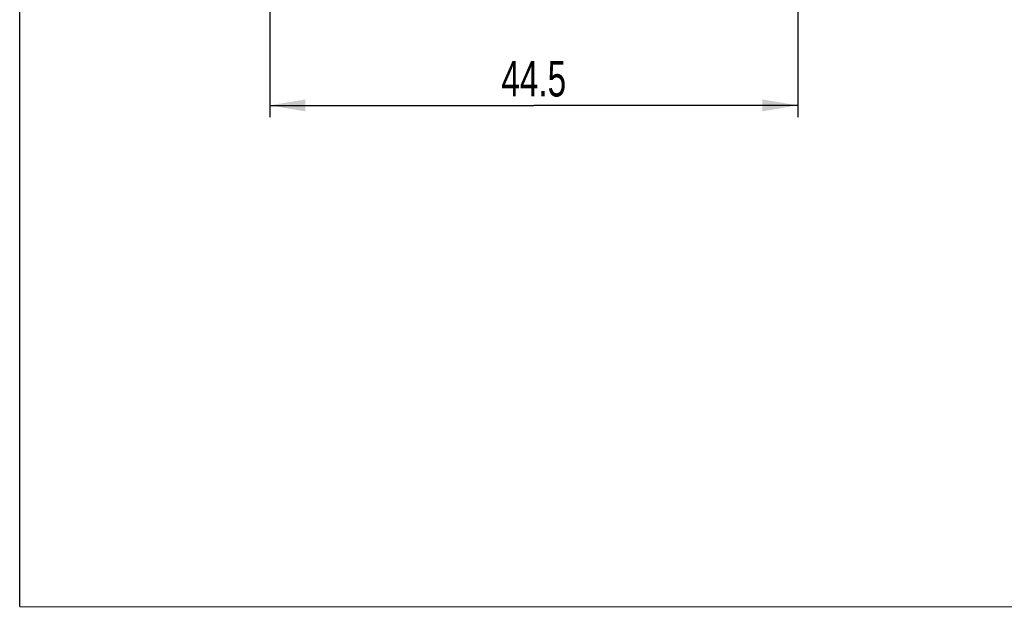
# Model space of a CAD drawing. Header units: millimetres. Extents: x 6 to 407, y 6 to 288.
# Tile 1 of 42: x 6 to 89, y 6 to 56. Entities that reach past the tile are written whole.
import ezdxf

# ---------------------------------------------------------------- set-up
doc = ezdxf.new("R2010")
doc.units = ezdxf.units.MM
doc.header["$LTSCALE"] = 23.1
doc.layers.get('0').update_dxf_attribs({"linetype": 'CONTINUOUS'})
doc.layers.add('DM1-0-1-CLIS-A-TE_DXF_DIMENSION', color=7, linetype='CONTINUOUS')
doc.layers.add('DM1-0-1-CLIS-A-TE_DXF_FORMAT', color=7, linetype='CONTINUOUS')
doc.styles.get("Standard").update_dxf_attribs({"font": 'txt', "width": 0.7})
doc.dimstyles.new('DIMSTYLE_1', dxfattribs={"dimtxt": 3, "dimasz": 3, "dimexe": 1, "dimexo": 1, "dimgap": 0.75, "dimtad": 1, "dimdsep": 46, "dimtxsty": 'STANDARD', "dimblk": '_FILLED', "dimblk1": '_FILLED', "dimblk2": '_FILLED', "dimcen": 0.09, "dimclrt": 5, "dimazin": 2, "dimtp": 0.01, "dimtm": 0.01, "dimtfac": 1, "dimtofl": 0, "dimtmove": 0, "dimatfit": 3, "dimldrblk": '_FILLED', "dimfxl": 1, "dimtolj": 1, "dimarcsym": 0})

# ---------------------------------------------------------------- blocks, each defined once
blk = doc.blocks.new('_FILLED')
at = {"color": 0, "linetype": 'BYBLOCK'}
blk.add_solid([(0, 0), (-1, 0.167), (-1, -0.167)], dxfattribs=at)
blk = doc.blocks.new('*D6')
at = {"layer": 'DM1-0-1-CLIS-A-TE_DXF_DIMENSION', "color": 2, "linetype": 'CONTINUOUS'}
for p, q in [((27.424, 64.346), (27.424, 47.499)), ((71.924, 64.346), (71.924, 47.499)), ((27.424, 48.499), (49.674, 48.499)), ((71.924, 48.499), (49.674, 48.499))]:
    blk.add_line(p, q, dxfattribs=at)
at = {"layer": 'DM1-0-1-CLIS-A-TE_DXF_DIMENSION', "color": 2, "linetype": 'CONTINUOUS', "xscale": 3, "yscale": 3, "zscale": 3, "rotation": 180}
blk.add_blockref('_FILLED', (27.424, 48.499), dxfattribs=at)
at = {"layer": 'DM1-0-1-CLIS-A-TE_DXF_DIMENSION', "color": 2, "linetype": 'CONTINUOUS', "xscale": 3, "yscale": 3, "zscale": 3}
blk.add_blockref('_FILLED', (71.924, 48.499), dxfattribs=at)
at = {"layer": 'DM1-0-1-CLIS-A-TE_DXF_DIMENSION', "color": 5, "linetype": 'CONTINUOUS', "insert": (49.674, 52.249), "char_height": 3, "width": 8.4, "attachment_point": 2, "line_spacing_factor": 0.9}
blk.add_mtext('44.5', dxfattribs=at)

msp = doc.modelspace()

# ---------------------------------------------------------------- linework, layer by layer
at = {"layer": 'DM1-0-1-CLIS-A-TE_DXF_FORMAT', "color": 7, "linetype": 'CONTINUOUS'}
for q in [(6.4, 287.488), (406.702, 6.249)]:
    msp.add_line((6.361, 6.305), q, dxfattribs=at)

# ---------------------------------------------------------------- dimensions: what is measured, and where the dimension line sits
at = {"layer": 'DM1-0-1-CLIS-A-TE_DXF_DIMENSION', "color": 2, "linetype": 'CONTINUOUS'}
dim = msp.add_linear_dim(base=(71.924, 48.499), p1=(27.424, 65.346), p2=(71.924, 65.346), dimstyle='DIMSTYLE_1', dxfattribs=at)
dim.commit()
dim.dimension.update_dxf_attribs({"geometry": '*D6', "text_midpoint": (49.74, 48.499), "dimtype": 160})

doc.saveas('drawing.dxf')
